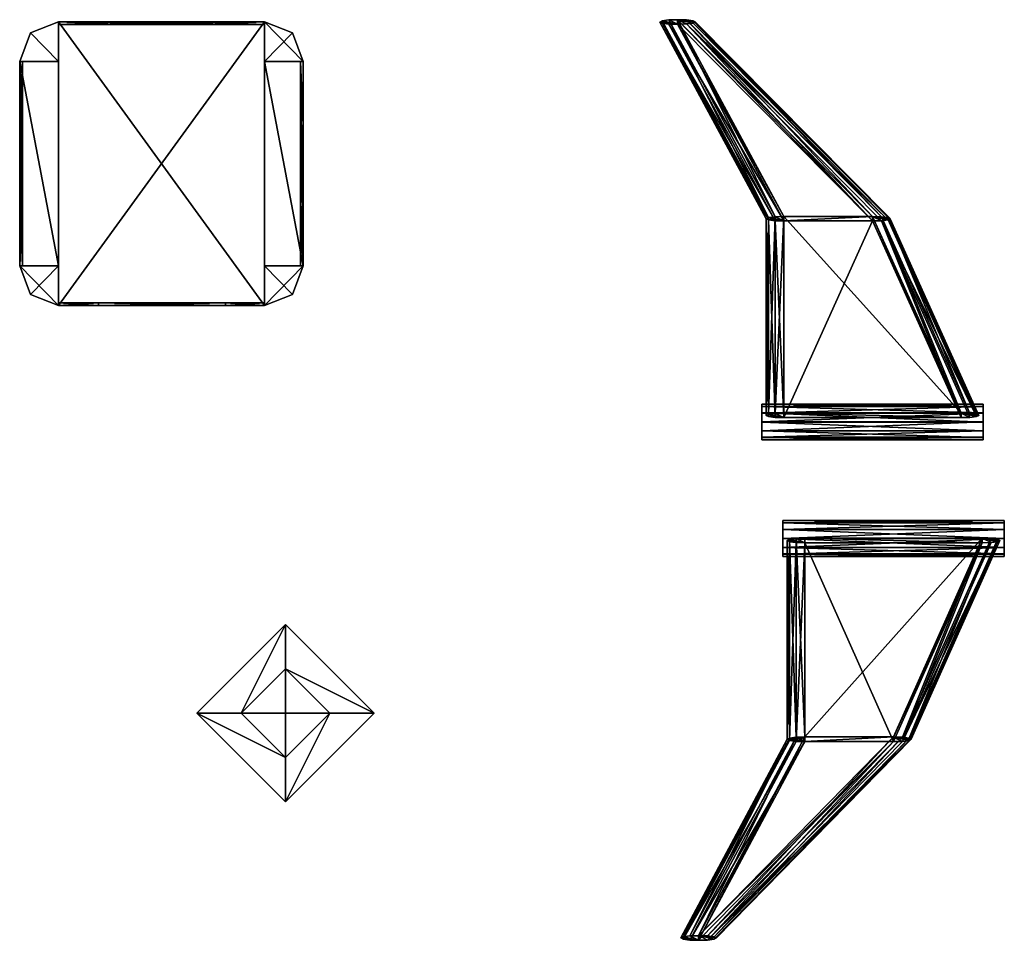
# Model space of a CAD drawing. Extents: x -768 to 1408, y -2048 to 918.
# Tile 18 of 27: x 384 to 1273, y -1085 to -254. Entities that reach past the tile are written whole.
import ezdxf

# ---------------------------------------------------------------- set-up
doc = ezdxf.new("R2010")
doc.units = 0

msp = doc.modelspace()

# ---------------------------------------------------------------- meshes
at = {"layer": 'OBJECT004', "color": 50}
mesh = msp.add_polyface(dxfattribs=at)
corners = [(544, -880), (624, -960), (704, -880), (624, -800), (664, -880, 16), (624, -840, 16), (624, -920, 16), (584, -880, 16)]
mesh.append_faces([[corners[k] for k in face] for face in [(1, 3, 0), (2, 5, 3), (1, 4, 2), (0, 6, 1), (3, 7, 0), (4, 7, 5)]], dxfattribs={"vtx0": -1})
mesh.append_faces([[corners[k] for k in face] for face in [(1, 2, 3), (2, 4, 5), (1, 6, 4), (0, 7, 6), (3, 5, 7), (4, 6, 7)]], dxfattribs={"vtx2": -1})
at = {"layer": 'OBJECT127', "color": 50}
mesh = msp.add_polyface(dxfattribs=at)
corners = [(1093, -901.480042, -176.376785), (1093, -722.139832, -128.753464), (1093, -726.320007, -113.298988), (1093, -905.660034, -160.921982), (1253, -722.139526, -128.754776), (1173, -901.479736, -176.378098), (1173, -905.660034, -160.921982), (1253, -726.320007, -113.298988)]
mesh.append_faces([[corners[k] for k in face] for face in [(1, 3, 0), (5, 7, 4), (0, 4, 1), (2, 6, 3), (1, 7, 2), (5, 3, 6)]], dxfattribs={"vtx0": -1})
mesh.append_faces([[corners[k] for k in face] for face in [(1, 2, 3), (5, 6, 7), (0, 5, 4), (2, 7, 6), (1, 4, 7), (5, 0, 3)]], dxfattribs={"vtx2": -1})
at = {"layer": 'OBJECT128', "color": 50}
mesh = msp.add_polyface(dxfattribs=at)
corners = [(1261, -722.40979, -127.790489), (1253, -722.140137, -128.755417), (1173, -901.488892, -176.378296), (1181, -901.749512, -175.411591), (1173, -905.658142, -160.923248), (1253, -726.32019, -113.298271), (1181, -905.397644, -161.891769), (1187, -904.617859, -164.781586), (1189, -903.572998, -168.654266), (1187, -902.53241, -172.5112), (1267, -723.200195, -124.890709), (1269, -724.245667, -121.032852), (1267, -725.290039, -117.162735), (1261, -726.06604, -114.269035)]
mesh.append_faces([[corners[k] for k in face] for face in [(1, 3, 0), (2, 5, 4), (2, 9, 3), (1, 13, 5), (5, 6, 4), (12, 6, 13), (7, 11, 8), (10, 8, 11), (0, 9, 10)]], dxfattribs={"vtx0": -1})
mesh.append_faces([[corners[k] for k in face] for face in [(2, 6, 7), (2, 7, 8), (2, 8, 9), (1, 10, 11), (1, 11, 12), (1, 12, 13)]], dxfattribs={"vtx0": -1, "vtx2": -1})
mesh.append_faces([[corners[k] for k in face] for face in [(1, 2, 3), (2, 1, 5), (2, 4, 6), (1, 0, 10), (5, 13, 6), (12, 7, 6), (7, 12, 11), (10, 9, 8), (0, 3, 9)]], dxfattribs={"vtx2": -1})
at = {"layer": 'OBJECT129', "color": 50}
mesh = msp.add_polyface(dxfattribs=at)
corners = [(1093, -722.140015, -128.753937), (1093, -901.480591, -176.376114), (1093, -905.669983, -160.922058), (1093, -726.320313, -113.297882), (1085, -726.059937, -114.266205), (1085, -905.406555, -161.889969), (1085, -901.742126, -175.406906), (1085, -722.403564, -127.785202), (1079, -902.524719, -172.514297), (1077, -903.572388, -168.649048), (1079, -904.620911, -164.783371), (1079, -725.277954, -117.162941), (1077, -724.233459, -121.026207), (1079, -723.187012, -124.8937)]
mesh.append_faces([[corners[k] for k in face] for face in [(1, 3, 0), (3, 5, 4), (1, 7, 6), (1, 5, 2), (3, 7, 0), (6, 13, 8), (12, 8, 13), (11, 9, 12), (4, 10, 11)]], dxfattribs={"vtx0": -1})
mesh.append_faces([[corners[k] for k in face] for face in [(1, 8, 9), (1, 9, 10), (1, 10, 5), (3, 11, 12), (3, 12, 13), (3, 13, 7)]], dxfattribs={"vtx0": -1, "vtx2": -1})
mesh.append_faces([[corners[k] for k in face] for face in [(1, 2, 3), (3, 2, 5), (1, 0, 7), (1, 6, 8), (3, 4, 11), (6, 7, 13), (12, 9, 8), (11, 10, 9), (4, 5, 10)]], dxfattribs={"vtx2": -1})
at = {"layer": 'OBJECT130', "color": 50}
mesh = msp.add_polyface(dxfattribs=at)
corners = [(1173, -901.478882, -176.376465), (1093, -901.478882, -176.376465), (997, -1080.822998, -224), (997, -1085, -208.543182), (1093, -905.658936, -160.921143), (1173, -905.658936, -160.921143)]
mesh.append_faces([[corners[k] for k in face] for face in [(1, 2, 0), (4, 5, 3)]])
mesh.append_faces([[corners[k] for k in face] for face in [(1, 3, 2), (0, 4, 1), (2, 5, 0)]], dxfattribs={"vtx0": -1})
mesh.append_faces([[corners[k] for k in face] for face in [(1, 4, 3), (0, 5, 4), (2, 3, 5)]], dxfattribs={"vtx2": -1})
at = {"layer": 'OBJECT131', "color": 50}
mesh = msp.add_polyface(dxfattribs=at)
corners = [(1085, -905.397522, -161.885635), (1093, -905.657471, -160.920776), (997, -1084.979736, -208.540878), (989.015442, -1084.730225, -209.505768), (997, -1080.819946, -224), (1093, -901.479919, -176.378586), (1079, -904.614868, -164.789093), (1077, -903.571289, -168.64856), (1079, -902.527039, -172.508713), (1085, -901.741333, -175.411057), (989, -1081.089111, -223.036453), (983, -1081.877319, -220.135757), (981, -1082.920532, -216.268219), (983, -1083.954102, -212.41748)]
mesh.append_faces([[corners[k] for k in face] for face in [(1, 3, 0), (2, 5, 4), (1, 9, 5), (2, 13, 3), (4, 9, 10), (10, 8, 11), (7, 11, 8), (6, 12, 7), (0, 13, 6)]], dxfattribs={"vtx0": -1})
mesh.append_faces([[corners[k] for k in face] for face in [(1, 6, 7), (1, 7, 8), (1, 8, 9), (2, 10, 11), (2, 11, 12), (2, 12, 13)]], dxfattribs={"vtx0": -1, "vtx2": -1})
mesh.append_faces([[corners[k] for k in face] for face in [(1, 2, 3), (2, 1, 5), (1, 0, 6), (2, 4, 10), (4, 5, 9), (10, 9, 8), (7, 12, 11), (6, 13, 12), (0, 3, 13)]], dxfattribs={"vtx2": -1})
at = {"layer": 'OBJECT132', "color": 50}
mesh = msp.add_polyface(dxfattribs=at)
corners = [(1181, -901.741211, -175.409119), (1173, -901.480713, -176.376801), (997.041138, -1080.779663, -223.988266), (1005.043518, -1081.050171, -223.022324), (997, -1085, -208.541321), (1172.989746, -905.671326, -160.916321), (1187, -902.525879, -172.509521), (1189, -903.570801, -168.652969), (1187, -904.61499, -164.802322), (1180.97168, -905.407837, -161.882507), (1005, -1084.74231, -209.511047), (1011, -1083.953003, -212.417694), (1013, -1082.901978, -216.270294), (1011, -1081.843872, -220.136749)]
mesh.append_faces([[corners[k] for k in face] for face in [(1, 3, 0), (2, 5, 4), (1, 9, 5), (2, 13, 3), (5, 10, 4), (10, 8, 11), (11, 7, 12), (6, 12, 7), (0, 13, 6)]], dxfattribs={"vtx0": -1})
mesh.append_faces([[corners[k] for k in face] for face in [(1, 6, 7), (1, 7, 8), (1, 8, 9), (2, 10, 11), (2, 11, 12), (2, 12, 13)]], dxfattribs={"vtx0": -1, "vtx2": -1})
mesh.append_faces([[corners[k] for k in face] for face in [(1, 2, 3), (2, 1, 5), (1, 0, 6), (2, 4, 10), (5, 9, 10), (10, 9, 8), (11, 8, 7), (6, 13, 12), (0, 3, 13)]], dxfattribs={"vtx2": -1})
at = {"layer": 'OBJECT133', "color": 50}
mesh = msp.add_polyface(dxfattribs=at)
corners = [(1073, -730.474731, -107.497932), (1073, -736.249878, -113.421936), (1073, -738.541138, -121.352768), (1073, -736.322083, -129.546951), (1073, -730.340027, -135.279999), (1073, -722.341003, -137.548004), (1073, -714.07135, -135.351349), (1073, -708.291016, -129.424072), (1073, -706, -121.492569), (1073, -708.220764, -113.296234), (1073, -714.197754, -107.566216), (1073, -722.199524, -105.299149), (1273, -736.322083, -129.546951), (1273, -738.541138, -121.352768), (1273, -736.251526, -113.427528), (1273, -730.46991, -107.496918), (1273, -722.197815, -105.29895), (1273, -714.188232, -107.568237), (1273, -708.223328, -113.286636), (1273, -706, -121.49353), (1273, -708.290161, -129.423218), (1273, -714.071289, -135.351334), (1273, -722.341003, -137.548004), (1273, -730.340027, -135.279999)]
mesh.append_faces([[corners[k] for k in face] for face in [(1, 11, 0), (13, 23, 12), (12, 2, 13), (13, 1, 14), (14, 0, 15), (11, 15, 0), (10, 16, 11), (9, 17, 10), (8, 18, 9), (7, 19, 8), (6, 20, 7), (5, 21, 6), (4, 22, 5), (3, 23, 4)]], dxfattribs={"vtx0": -1})
mesh.append_faces([[corners[k] for k in face] for face in [(1, 3, 4), (1, 4, 5), (1, 5, 6), (1, 6, 7), (1, 7, 8), (1, 8, 9), (1, 9, 10), (1, 10, 11), (13, 15, 16), (13, 16, 17), (13, 17, 18), (13, 18, 19), (13, 19, 20), (13, 20, 21), (13, 21, 22), (13, 22, 23)]], dxfattribs={"vtx0": -1, "vtx2": -1})
mesh.append_faces([[corners[k] for k in face] for face in [(1, 2, 3), (13, 14, 15), (12, 3, 2), (13, 2, 1), (14, 1, 0), (11, 16, 15), (10, 17, 16), (9, 18, 17), (8, 19, 18), (7, 20, 19), (6, 21, 20), (5, 22, 21), (4, 23, 22), (3, 12, 23)]], dxfattribs={"vtx2": -1})
at = {"layer": 'OBJECT134', "color": 50}
mesh = msp.add_polyface(dxfattribs=at)
corners = [(1074, -613.22998, -128.753021), (1074, -435.680023, -176.375015), (1074, -431.549774, -160.920181), (1074, -609.090027, -113.297112), (1154, -435.680023, -176.375015), (1234, -613.22998, -128.753021), (1234, -609.090515, -113.298996), (1154, -431.550293, -160.922058)]
mesh.append_faces([[corners[k] for k in face] for face in [(1, 3, 0), (5, 7, 4), (2, 6, 3), (0, 4, 1), (5, 3, 6), (1, 7, 2)]], dxfattribs={"vtx0": -1})
mesh.append_faces([[corners[k] for k in face] for face in [(1, 2, 3), (5, 6, 7), (2, 7, 6), (0, 5, 4), (5, 0, 3), (1, 4, 7)]], dxfattribs={"vtx2": -1})
at = {"layer": 'OBJECT135', "color": 50}
mesh = msp.add_polyface(dxfattribs=at)
corners = [(1242, -609.350647, -114.264671), (1234, -609.090881, -113.297569), (1154, -431.539124, -160.921814), (1162, -431.79895, -161.888336), (1154, -435.679474, -176.377258), (1234, -613.229919, -128.755051), (1162, -435.421387, -175.411087), (1168, -434.64505, -172.509415), (1170, -433.611633, -168.649673), (1168, -432.57663, -164.78595), (1248, -610.126343, -117.159683), (1250, -611.161621, -121.02504), (1248, -612.195496, -124.886711), (1242, -612.972107, -127.789307)]
mesh.append_faces([[corners[k] for k in face] for face in [(1, 3, 0), (2, 5, 4), (2, 9, 3), (1, 13, 5), (5, 6, 4), (12, 6, 13), (11, 7, 12), (10, 8, 11), (0, 9, 10)]], dxfattribs={"vtx0": -1})
mesh.append_faces([[corners[k] for k in face] for face in [(2, 6, 7), (2, 7, 8), (2, 8, 9), (1, 10, 11), (1, 11, 12), (1, 12, 13)]], dxfattribs={"vtx0": -1, "vtx2": -1})
mesh.append_faces([[corners[k] for k in face] for face in [(1, 2, 3), (2, 1, 5), (2, 4, 6), (1, 0, 10), (5, 13, 6), (12, 7, 6), (11, 8, 7), (10, 9, 8), (0, 3, 9)]], dxfattribs={"vtx2": -1})
at = {"layer": 'OBJECT136', "color": 50}
mesh = msp.add_polyface(dxfattribs=at)
corners = [(1161.97644, -431.798859, -161.882736), (1154, -431.549347, -160.921539), (978.012329, -254.020676, -208.539795), (986, -254.27002, -209.502289), (978, -258.14093, -224), (1154, -435.678223, -176.376053), (1167.989868, -432.570496, -164.787308), (1169.98999, -433.599548, -168.645447), (1167.979004, -434.636658, -172.52002), (1162, -435.414734, -175.411606), (986, -257.876984, -223.036728), (992, -257.098541, -220.136078), (994, -256.067688, -216.274872), (991.989807, -255.036514, -212.398956)]
mesh.append_faces([[corners[k] for k in face] for face in [(1, 3, 0), (2, 5, 4), (1, 9, 5), (2, 13, 3), (5, 10, 4), (10, 8, 11), (7, 11, 8), (6, 12, 7), (0, 13, 6)]], dxfattribs={"vtx0": -1})
mesh.append_faces([[corners[k] for k in face] for face in [(1, 6, 7), (1, 7, 8), (1, 8, 9), (2, 10, 11), (2, 11, 12), (2, 12, 13)]], dxfattribs={"vtx0": -1, "vtx2": -1})
mesh.append_faces([[corners[k] for k in face] for face in [(1, 2, 3), (2, 1, 5), (1, 0, 6), (2, 4, 10), (5, 9, 10), (10, 9, 8), (7, 12, 11), (6, 13, 12), (0, 3, 13)]], dxfattribs={"vtx2": -1})
at = {"layer": 'OBJECT137', "color": 50}
mesh = msp.add_polyface(dxfattribs=at)
corners = [(1154, -431.548737, -160.920425), (1074, -431.548737, -160.920425), (978.010559, -254.019012, -208.537994), (977.987915, -258.125519, -224), (1074, -435.67868, -176.375), (1154, -435.67868, -176.375)]
mesh.append_faces([[corners[k] for k in face] for face in [(1, 2, 0), (4, 5, 3)]])
mesh.append_faces([[corners[k] for k in face] for face in [(3, 1, 4), (4, 0, 5), (5, 2, 3)]], dxfattribs={"vtx0": -1})
mesh.append_faces([[corners[k] for k in face] for face in [(3, 2, 1), (4, 1, 0), (5, 0, 2)]], dxfattribs={"vtx2": -1})
at = {"layer": 'OBJECT138', "color": 50}
mesh = msp.add_polyface(dxfattribs=at)
corners = [(1066, -435.418915, -175.410065), (1074, -435.678528, -176.375732), (978.01825, -258.179871, -223.986557), (970.019653, -257.919098, -223.021317), (978, -254, -208.54303), (1074, -431.540527, -160.921234), (1060, -434.642456, -172.512421), (1058, -433.60672, -168.646118), (1060, -432.572083, -164.782089), (1066, -431.797852, -161.888489), (970, -254.261368, -209.50882), (964, -255.045212, -212.403366), (962, -256.092529, -216.272247), (964, -257.132843, -220.116196)]
mesh.append_faces([[corners[k] for k in face] for face in [(1, 3, 0), (2, 5, 4), (1, 9, 5), (2, 13, 3), (4, 9, 10), (10, 8, 11), (11, 7, 12), (6, 12, 7), (0, 13, 6)]], dxfattribs={"vtx0": -1})
mesh.append_faces([[corners[k] for k in face] for face in [(1, 6, 7), (1, 7, 8), (1, 8, 9), (2, 10, 11), (2, 11, 12), (2, 12, 13)]], dxfattribs={"vtx0": -1, "vtx2": -1})
mesh.append_faces([[corners[k] for k in face] for face in [(1, 2, 3), (2, 1, 5), (1, 0, 6), (2, 4, 10), (4, 5, 9), (10, 9, 8), (11, 8, 7), (6, 13, 12), (0, 3, 13)]], dxfattribs={"vtx2": -1})
at = {"layer": 'OBJECT139', "color": 50}
mesh = msp.add_polyface(dxfattribs=at)
corners = [(1074, -435.680847, -176.372803), (1074, -613.230225, -128.750961), (1074, -609.090332, -113.299072), (1074, -431.550751, -160.922485), (1065.987183, -612.969849, -127.782593), (1065.987915, -435.419983, -175.404663), (1066, -431.805328, -161.885406), (1066, -609.347351, -114.261833), (1060, -432.579132, -164.779922), (1058, -433.612518, -168.648392), (1060, -434.644257, -172.507736), (1060, -612.193542, -124.886909), (1058, -611.15863, -121.025185), (1060, -610.121521, -117.153297)]
mesh.append_faces([[corners[k] for k in face] for face in [(1, 3, 0), (1, 5, 4), (3, 7, 6), (0, 10, 5), (1, 7, 2), (6, 13, 8), (8, 12, 9), (9, 11, 10), (4, 10, 11)]], dxfattribs={"vtx0": -1})
mesh.append_faces([[corners[k] for k in face] for face in [(0, 6, 8), (0, 8, 9), (0, 9, 10), (1, 11, 12), (1, 12, 13), (1, 13, 7)]], dxfattribs={"vtx0": -1, "vtx2": -1})
mesh.append_faces([[corners[k] for k in face] for face in [(1, 2, 3), (1, 0, 5), (3, 2, 7), (0, 3, 6), (1, 4, 11), (6, 7, 13), (8, 13, 12), (9, 12, 11), (4, 5, 10)]], dxfattribs={"vtx2": -1})
at = {"layer": 'OBJECT140', "color": 50}
mesh = msp.add_polyface(dxfattribs=at)
corners = [(1054, -631.012085, -113.303986), (1054, -633.210876, -121.48941), (1054, -630.940735, -129.425751), (1054, -625.209229, -135.350342), (1054, -617.030762, -137.547211), (1054, -609.10144, -135.279434), (1054, -603.189575, -129.547592), (1054, -601, -121.369576), (1054, -603.259949, -113.423065), (1054, -608.983643, -107.49131), (1054, -617.169006, -105.298271), (1054, -625.08551, -107.564423), (1254, -617.030762, -137.547211), (1254, -625.209229, -135.350342), (1254, -630.939758, -129.426773), (1254, -633.210815, -121.487213), (1254, -631.012756, -113.30468), (1254, -625.085022, -107.564003), (1254, -617.170471, -105.298401), (1254, -608.982971, -107.492012), (1254, -603.259949, -113.423073), (1254, -601, -121.370369), (1254, -603.189026, -129.547073), (1254, -609.10144, -135.279434)]
mesh.append_faces([[corners[k] for k in face] for face in [(1, 11, 0), (13, 23, 12), (3, 12, 4), (13, 2, 14), (14, 1, 15), (15, 0, 16), (11, 16, 0), (10, 17, 11), (9, 18, 10), (8, 19, 9), (7, 20, 8), (6, 21, 7), (5, 22, 6), (4, 23, 5)]], dxfattribs={"vtx0": -1})
mesh.append_faces([[corners[k] for k in face] for face in [(1, 3, 4), (1, 4, 5), (1, 5, 6), (1, 6, 7), (1, 7, 8), (1, 8, 9), (1, 9, 10), (1, 10, 11), (13, 15, 16), (13, 16, 17), (13, 17, 18), (13, 18, 19), (13, 19, 20), (13, 20, 21), (13, 21, 22), (13, 22, 23)]], dxfattribs={"vtx0": -1, "vtx2": -1})
mesh.append_faces([[corners[k] for k in face] for face in [(1, 2, 3), (13, 14, 15), (3, 13, 12), (13, 3, 2), (14, 2, 1), (15, 1, 0), (11, 17, 16), (10, 18, 17), (9, 19, 18), (8, 20, 19), (7, 21, 20), (6, 22, 21), (5, 23, 22), (4, 12, 23)]], dxfattribs={"vtx2": -1})
at = {"layer": 'OBJECT200', "color": 50}
mesh = msp.add_polyface(dxfattribs=at)
corners = [(569.961975, -512, 125.792999), (455.246094, -512, 125.792999), (455.246094, -509.537994, 125.792999), (569.961975, -509.537994, 125.792999), (455.246094, -512, 115.862), (569.961975, -512, 115.862), (569.961975, -509.537994, 115.862), (455.246094, -509.537994, 115.862)]
mesh.append_faces([[corners[k] for k in face] for face in [(1, 3, 0), (1, 5, 4), (3, 7, 6), (2, 4, 7), (0, 6, 5), (7, 5, 6)]], dxfattribs={"vtx0": -1})
mesh.append_faces([[corners[k] for k in face] for face in [(1, 2, 3), (1, 0, 5), (3, 2, 7), (2, 1, 4), (0, 3, 6), (7, 4, 5)]], dxfattribs={"vtx2": -1})
at = {"layer": 'OBJECT201', "color": 50}
mesh = msp.add_polyface(dxfattribs=at)
corners = [(569.961975, -512, 12.1379), (455.246094, -512, 12.1379), (455.246094, -509.537994, 12.1379), (569.961975, -509.537994, 12.1379), (455.246094, -512, 2.20689), (569.961975, -512, 2.20689), (569.961975, -509.537994, 2.20689), (455.246094, -509.537994, 2.20689)]
mesh.append_faces([[corners[k] for k in face] for face in [(1, 3, 0), (1, 5, 4), (3, 7, 6), (2, 4, 7), (0, 6, 5), (7, 5, 6)]], dxfattribs={"vtx0": -1})
mesh.append_faces([[corners[k] for k in face] for face in [(1, 2, 3), (1, 0, 5), (3, 2, 7), (2, 1, 4), (0, 3, 6), (7, 4, 5)]], dxfattribs={"vtx2": -1})
at = {"layer": 'OBJECT202', "color": 50}
mesh = msp.add_polyface(dxfattribs=at)
corners = [(419.019012, -256), (393.657898, -265.848602), (384, -291.691986), (419.019012, -291.691986), (384, -291.691986, 128), (393.657898, -265.848602, 128), (419.019012, -256, 128), (419.019012, -291.691986, 128)]
mesh.append_faces([[corners[k] for k in face] for face in [(1, 3, 0), (5, 7, 4), (1, 4, 2), (0, 5, 1), (3, 6, 0), (2, 7, 3)]], dxfattribs={"vtx0": -1})
mesh.append_faces([[corners[k] for k in face] for face in [(1, 2, 3), (5, 6, 7), (1, 5, 4), (0, 6, 5), (3, 7, 6), (2, 4, 7)]], dxfattribs={"vtx2": -1})
at = {"layer": 'OBJECT203', "color": 50}
mesh = msp.add_polyface(dxfattribs=at)
corners = [(630.340515, -265.846405), (604.981018, -256), (604.981018, -291.691986), (640, -291.691986), (604.981018, -256, 128), (630.340515, -265.846405, 128), (640, -291.691986, 128), (604.981018, -291.691986, 128)]
mesh.append_faces([[corners[k] for k in face] for face in [(1, 3, 0), (5, 7, 4), (0, 4, 1), (3, 5, 0), (2, 6, 3), (1, 7, 2)]], dxfattribs={"vtx0": -1})
mesh.append_faces([[corners[k] for k in face] for face in [(1, 2, 3), (5, 6, 7), (0, 5, 4), (3, 6, 5), (2, 7, 6), (1, 4, 7)]], dxfattribs={"vtx2": -1})
at = {"layer": 'OBJECT204', "color": 50}
mesh = msp.add_polyface(dxfattribs=at)
corners = [(604.981018, -512, 125.792999), (569.960938, -512, 125.792999), (569.960938, -509.537994, 125.792999), (604.981018, -509.537994, 125.792999), (604.981018, -509.537994, 2.20689), (569.960938, -509.537994, 2.20689), (569.960938, -512, 2.20689), (604.981018, -512, 2.20689)]
mesh.append_faces([[corners[k] for k in face] for face in [(1, 3, 0), (5, 7, 4), (6, 0, 7), (4, 2, 5), (5, 1, 6), (7, 3, 4)]], dxfattribs={"vtx0": -1})
mesh.append_faces([[corners[k] for k in face] for face in [(1, 2, 3), (5, 6, 7), (6, 1, 0), (4, 3, 2), (5, 2, 1), (7, 0, 3)]], dxfattribs={"vtx2": -1})
at = {"layer": 'OBJECT205', "color": 50}
mesh = msp.add_polyface(dxfattribs=at)
corners = [(455.246094, -512, 125.792999), (419.019012, -512, 125.792999), (419.019012, -509.537994, 125.792999), (455.246094, -509.537994, 125.792999), (455.246094, -509.537994, 2.20689), (419.019012, -509.537994, 2.20689), (419.019012, -512, 2.20689), (455.246094, -512, 2.20689)]
mesh.append_faces([[corners[k] for k in face] for face in [(1, 3, 0), (5, 7, 4), (6, 0, 7), (4, 2, 5), (7, 3, 4), (5, 1, 6)]], dxfattribs={"vtx0": -1})
mesh.append_faces([[corners[k] for k in face] for face in [(1, 2, 3), (5, 6, 7), (6, 1, 0), (4, 3, 2), (7, 0, 3), (5, 2, 1)]], dxfattribs={"vtx2": -1})
at = {"layer": 'OBJECT206', "color": 50}
mesh = msp.add_polyface(dxfattribs=at)
corners = [(604.981018, -476.308014), (604.981018, -512), (630.338501, -502.154633), (640, -476.308014), (640, -476.308014, 128), (630.338501, -502.154633, 128), (604.981018, -512, 128), (604.981018, -476.308014, 128)]
mesh.append_faces([[corners[k] for k in face] for face in [(1, 3, 0), (5, 7, 4), (2, 4, 3), (1, 5, 2), (0, 6, 1), (3, 7, 0)]], dxfattribs={"vtx0": -1})
mesh.append_faces([[corners[k] for k in face] for face in [(1, 2, 3), (5, 6, 7), (2, 5, 4), (1, 6, 5), (0, 7, 6), (3, 4, 7)]], dxfattribs={"vtx2": -1})
at = {"layer": 'OBJECT207', "color": 50}
mesh = msp.add_polyface(dxfattribs=at)
corners = [(419.019012, -476.308014), (384, -476.308014), (393.658325, -502.153198), (419.019012, -512), (419.019012, -512, 128), (393.658325, -502.153198, 128), (384, -476.308014, 128), (419.019012, -476.308014, 128)]
mesh.append_faces([[corners[k] for k in face] for face in [(1, 3, 0), (5, 7, 4), (2, 4, 3), (1, 5, 2), (0, 6, 1), (3, 7, 0)]], dxfattribs={"vtx0": -1})
mesh.append_faces([[corners[k] for k in face] for face in [(1, 2, 3), (5, 6, 7), (2, 5, 4), (1, 6, 5), (0, 7, 6), (3, 4, 7)]], dxfattribs={"vtx2": -1})
at = {"layer": 'OBJECT208', "color": 50}
mesh = msp.add_polyface(dxfattribs=at)
corners = [(384, -418.462006, 87.172401), (384, -349.539063, 87.172401), (386.415009, -349.539063, 87.172401), (386.415009, -418.462006, 87.172401), (384, -349.539063, 40.827599), (384, -418.462006, 40.827599), (386.415009, -418.462006, 40.827599), (386.415009, -349.539063, 40.827599)]
mesh.append_faces([[corners[k] for k in face] for face in [(1, 3, 0), (5, 7, 4), (4, 0, 5), (6, 2, 7), (7, 1, 4), (5, 3, 6)]], dxfattribs={"vtx0": -1})
mesh.append_faces([[corners[k] for k in face] for face in [(1, 2, 3), (5, 6, 7), (4, 1, 0), (6, 3, 2), (7, 2, 1), (5, 0, 3)]], dxfattribs={"vtx2": -1})
at = {"layer": 'OBJECT209', "color": 50}
mesh = msp.add_polyface(dxfattribs=at)
corners = [(637.585938, -418.462006, 87.172401), (637.585938, -349.539063, 87.172401), (640, -349.539063, 87.172401), (640, -418.462006, 87.172401), (637.585938, -349.539063, 40.827599), (637.585938, -418.462006, 40.827599), (640, -418.462006, 40.827599), (640, -349.539063, 40.827599)]
mesh.append_faces([[corners[k] for k in face] for face in [(1, 3, 0), (5, 7, 4), (4, 0, 5), (6, 2, 7), (7, 1, 4), (5, 3, 6)]], dxfattribs={"vtx0": -1})
mesh.append_faces([[corners[k] for k in face] for face in [(1, 2, 3), (5, 6, 7), (4, 1, 0), (6, 3, 2), (7, 2, 1), (5, 0, 3)]], dxfattribs={"vtx2": -1})
at = {"layer": 'OBJECT210', "color": 50}
mesh = msp.add_polyface(dxfattribs=at)
corners = [(478.1875, -258.462006, 87.172401), (478.1875, -256, 87.172401), (545.810974, -256, 87.172401), (545.810974, -258.462006, 87.172401), (478.1875, -256, 40.827599), (478.1875, -258.462006, 40.827599), (545.810974, -258.462006, 40.827599), (545.810974, -256, 40.827599)]
mesh.append_faces([[corners[k] for k in face] for face in [(1, 3, 0), (5, 7, 4), (4, 0, 5), (6, 2, 7), (7, 1, 4), (5, 3, 6)]], dxfattribs={"vtx0": -1})
mesh.append_faces([[corners[k] for k in face] for face in [(1, 2, 3), (5, 6, 7), (4, 1, 0), (6, 3, 2), (7, 2, 1), (5, 0, 3)]], dxfattribs={"vtx2": -1})
at = {"layer": 'OBJECT211', "color": 50}
mesh = msp.add_polyface(dxfattribs=at)
corners = [(419.019012, -291.691406, 125.792999), (384, -291.691406, 125.792999), (384, -476.308014, 125.792999), (419.019012, -476.308014, 125.792999), (419.019012, -291.691986, 128), (384, -291.691986, 128), (384, -476.308014, 128), (419.019012, -476.308014, 128)]
mesh.append_faces([[corners[k] for k in face] for face in [(1, 3, 0), (0, 5, 1), (5, 7, 6), (1, 6, 2), (0, 7, 4), (2, 7, 3)]], dxfattribs={"vtx0": -1})
mesh.append_faces([[corners[k] for k in face] for face in [(1, 2, 3), (0, 4, 5), (5, 4, 7), (1, 5, 6), (0, 3, 7), (2, 6, 7)]], dxfattribs={"vtx2": -1})
at = {"layer": 'OBJECT212', "color": 50}
mesh = msp.add_polyface(dxfattribs=at)
corners = [(604.981018, -256, 125.792999), (419.019531, -256, 125.792999), (419.019531, -512, 125.792999), (604.981018, -512, 125.792999), (419.019531, -256, 128), (604.981018, -256, 128), (419.019531, -512, 128), (604.981018, -512, 128)]
mesh.append_faces([[corners[k] for k in face] for face in [(1, 3, 0), (1, 5, 4), (2, 7, 3), (2, 4, 6), (6, 5, 7), (0, 7, 5)]], dxfattribs={"vtx0": -1})
mesh.append_faces([[corners[k] for k in face] for face in [(1, 2, 3), (1, 0, 5), (2, 6, 7), (2, 1, 4), (6, 4, 5), (0, 3, 7)]], dxfattribs={"vtx2": -1})
at = {"layer": 'OBJECT213', "color": 50}
mesh = msp.add_polyface(dxfattribs=at)
corners = [(640, -291.691406, 125.792999), (604.980469, -291.691406, 125.792999), (604.980469, -476.308014, 125.792999), (640, -476.308014, 125.792999), (640, -291.691986, 128), (604.980469, -291.691986, 128), (604.980469, -476.308014, 128), (640, -476.308014, 128)]
mesh.append_faces([[corners[k] for k in face] for face in [(1, 3, 0), (0, 5, 1), (5, 7, 6), (1, 6, 2), (0, 7, 4), (2, 7, 3)]], dxfattribs={"vtx0": -1})
mesh.append_faces([[corners[k] for k in face] for face in [(1, 2, 3), (0, 4, 5), (5, 4, 7), (1, 5, 6), (0, 3, 7), (2, 6, 7)]], dxfattribs={"vtx2": -1})
at = {"layer": 'OBJECT214', "color": 50}
mesh = msp.add_polyface(dxfattribs=at)
corners = [(384, -476.308014, 2.20689), (384, -291.691406, 2.20689), (419.019012, -291.691406, 2.20689), (419.019012, -476.308014, 2.20689), (384, -291.691986), (419.019012, -291.691986), (384, -476.308014), (419.019012, -476.308014)]
mesh.append_faces([[corners[k] for k in face] for face in [(1, 3, 0), (5, 1, 4), (4, 7, 5), (4, 0, 6), (2, 7, 3), (6, 3, 7)]], dxfattribs={"vtx0": -1})
mesh.append_faces([[corners[k] for k in face] for face in [(1, 2, 3), (5, 2, 1), (4, 6, 7), (4, 1, 0), (2, 5, 7), (6, 0, 3)]], dxfattribs={"vtx2": -1})
at = {"layer": 'OBJECT215', "color": 50}
mesh = msp.add_polyface(dxfattribs=at)
corners = [(604.981018, -512, 2.20689), (419.019531, -512, 2.20689), (419.019531, -256, 2.20689), (604.981018, -256, 2.20689), (419.019531, -256), (604.981018, -256), (604.981018, -512), (419.019531, -512)]
mesh.append_faces([[corners[k] for k in face] for face in [(1, 3, 0), (2, 5, 3), (7, 0, 6), (2, 7, 4), (4, 6, 5), (0, 5, 6)]], dxfattribs={"vtx0": -1})
mesh.append_faces([[corners[k] for k in face] for face in [(1, 2, 3), (2, 4, 5), (7, 1, 0), (2, 1, 7), (4, 7, 6), (0, 3, 5)]], dxfattribs={"vtx2": -1})
at = {"layer": 'OBJECT216', "color": 50}
mesh = msp.add_polyface(dxfattribs=at)
corners = [(604.980469, -476.308014, 2.20689), (604.980469, -291.691406, 2.20689), (640, -291.691406, 2.20689), (640, -476.308014, 2.20689), (604.980469, -291.691986), (640, -291.691986), (604.980469, -476.308014), (640, -476.308014)]
mesh.append_faces([[corners[k] for k in face] for face in [(1, 3, 0), (5, 1, 4), (4, 7, 5), (4, 0, 6), (2, 7, 3), (6, 3, 7)]], dxfattribs={"vtx0": -1})
mesh.append_faces([[corners[k] for k in face] for face in [(1, 2, 3), (5, 2, 1), (4, 6, 7), (4, 1, 0), (2, 5, 7), (6, 0, 3)]], dxfattribs={"vtx2": -1})
at = {"layer": 'OBJECT217', "color": 50}
mesh = msp.add_polyface(dxfattribs=at)
corners = [(419.019531, -258.462006, 87.172401), (419.019531, -258.462006, 125.792969), (604.981018, -258.462006, 125.792969), (604.981018, -258.462006, 87.172401), (604.981018, -256, 87.172401), (604.981018, -256, 125.792969), (419.019531, -256, 125.792969), (419.019531, -256, 87.172401)]
mesh.append_faces([[corners[k] for k in face] for face in [(1, 3, 0), (5, 7, 4), (1, 5, 2), (0, 6, 1), (4, 2, 5), (7, 3, 4)]], dxfattribs={"vtx0": -1})
mesh.append_faces([[corners[k] for k in face] for face in [(1, 2, 3), (5, 6, 7), (1, 6, 5), (0, 7, 6), (4, 3, 2), (7, 0, 3)]], dxfattribs={"vtx2": -1})
at = {"layer": 'OBJECT218', "color": 50}
mesh = msp.add_polyface(dxfattribs=at)
corners = [(604.981018, -258.462006, 40.827599), (604.981018, -258.462006, 2.207031), (419.019531, -258.462006, 2.207031), (419.019531, -258.462006, 40.827599), (419.019531, -256, 40.827599), (419.019531, -256, 2.207031), (604.981018, -256, 2.207031), (604.981018, -256, 40.827599)]
mesh.append_faces([[corners[k] for k in face] for face in [(1, 3, 0), (5, 7, 4), (5, 1, 6), (2, 4, 3), (6, 0, 7), (3, 7, 0)]], dxfattribs={"vtx0": -1})
mesh.append_faces([[corners[k] for k in face] for face in [(1, 2, 3), (5, 6, 7), (5, 2, 1), (2, 5, 4), (6, 1, 0), (3, 4, 7)]], dxfattribs={"vtx2": -1})
at = {"layer": 'OBJECT219', "color": 50}
mesh = msp.add_polyface(dxfattribs=at)
corners = [(604.980469, -258.462006, 87.171875), (604.980469, -258.462006, 40.827599), (545.810974, -258.462006, 40.827599), (545.810974, -258.462006, 87.171875), (545.810974, -256, 40.827599), (604.980469, -256, 40.827599), (604.980469, -256, 87.171875), (545.810974, -256, 87.171875)]
mesh.append_faces([[corners[k] for k in face] for face in [(1, 3, 0), (5, 7, 4), (5, 0, 6), (3, 6, 0), (4, 1, 5), (2, 7, 3)]], dxfattribs={"vtx0": -1})
mesh.append_faces([[corners[k] for k in face] for face in [(1, 2, 3), (5, 6, 7), (5, 1, 0), (3, 7, 6), (4, 2, 1), (2, 4, 7)]], dxfattribs={"vtx2": -1})
at = {"layer": 'OBJECT220', "color": 50}
mesh = msp.add_polyface(dxfattribs=at)
corners = [(478.188995, -258.462006, 40.827599), (419.019531, -258.462006, 40.827599), (419.019531, -258.462006, 87.171875), (478.188995, -258.462006, 87.171875), (419.019531, -256, 87.171875), (419.019531, -256, 40.827599), (478.188995, -256, 40.827599), (478.188995, -256, 87.171875)]
mesh.append_faces([[corners[k] for k in face] for face in [(1, 3, 0), (5, 7, 4), (1, 4, 2), (2, 7, 3), (5, 0, 6), (6, 3, 7)]], dxfattribs={"vtx0": -1})
mesh.append_faces([[corners[k] for k in face] for face in [(1, 2, 3), (5, 6, 7), (1, 5, 4), (2, 4, 7), (5, 1, 0), (6, 0, 3)]], dxfattribs={"vtx2": -1})
at = {"layer": 'OBJECT221', "color": 50}
mesh = msp.add_polyface(dxfattribs=at)
corners = [(386.415009, -476.308014, 87.172401), (386.415009, -476.308014, 125.792969), (386.415009, -291.691406, 125.792969), (386.415009, -291.691406, 87.172401), (384, -476.308014, 125.792999), (384, -291.691406, 125.792999), (384, -291.691986, 87.172401), (384, -476.308014, 87.172401)]
mesh.append_faces([[corners[k] for k in face] for face in [(1, 3, 0), (5, 1, 4), (2, 6, 3), (5, 7, 6), (0, 4, 1), (3, 7, 0)]], dxfattribs={"vtx0": -1})
mesh.append_faces([[corners[k] for k in face] for face in [(1, 2, 3), (5, 2, 1), (2, 5, 6), (5, 4, 7), (0, 7, 4), (3, 6, 7)]], dxfattribs={"vtx2": -1})
at = {"layer": 'OBJECT222', "color": 50}
mesh = msp.add_polyface(dxfattribs=at)
corners = [(386.415009, -291.691406, 40.827599), (386.415009, -291.691406, 2.207031), (386.415009, -476.308014, 2.207031), (386.415009, -476.308014, 40.827599), (384, -291.691406, 2.20689), (384, -476.308014, 2.20689), (384, -291.691986, 40.827599), (384, -476.308014, 40.827599)]
mesh.append_faces([[corners[k] for k in face] for face in [(1, 3, 0), (1, 5, 2), (4, 0, 6), (5, 6, 7), (2, 7, 3), (6, 3, 7)]], dxfattribs={"vtx0": -1})
mesh.append_faces([[corners[k] for k in face] for face in [(1, 2, 3), (1, 4, 5), (4, 1, 0), (5, 4, 6), (2, 5, 7), (6, 0, 3)]], dxfattribs={"vtx2": -1})
at = {"layer": 'OBJECT223', "color": 50}
mesh = msp.add_polyface(dxfattribs=at)
corners = [(386.415009, -291.691406, 87.171875), (386.415009, -291.691406, 40.827599), (386.415009, -349.537994, 40.827599), (386.415009, -349.537994, 87.171875), (384, -291.691986, 87.171875), (384, -291.691986, 40.827599), (384, -349.537994, 40.827599), (384, -349.537994, 87.171875)]
mesh.append_faces([[corners[k] for k in face] for face in [(1, 3, 0), (5, 0, 4), (5, 7, 6), (4, 3, 7), (1, 6, 2), (2, 7, 3)]], dxfattribs={"vtx0": -1})
mesh.append_faces([[corners[k] for k in face] for face in [(1, 2, 3), (5, 1, 0), (5, 4, 7), (4, 0, 3), (1, 5, 6), (2, 6, 7)]], dxfattribs={"vtx2": -1})
at = {"layer": 'OBJECT224', "color": 50}
mesh = msp.add_polyface(dxfattribs=at)
corners = [(386.415009, -418.462006, 40.827599), (386.415009, -476.308594, 40.827599), (386.415009, -476.308594, 87.171875), (386.415009, -418.462006, 87.171875), (384, -476.308594, 87.171875), (384, -476.308594, 40.827599), (384, -418.462006, 40.827599), (384, -418.462006, 87.171875)]
mesh.append_faces([[corners[k] for k in face] for face in [(1, 3, 0), (5, 7, 4), (1, 4, 2), (7, 2, 4), (5, 0, 6), (6, 3, 7)]], dxfattribs={"vtx0": -1})
mesh.append_faces([[corners[k] for k in face] for face in [(1, 2, 3), (5, 6, 7), (1, 5, 4), (7, 3, 2), (5, 1, 0), (6, 0, 3)]], dxfattribs={"vtx2": -1})
at = {"layer": 'OBJECT225', "color": 50}
mesh = msp.add_polyface(dxfattribs=at)
corners = [(637.585938, -476.308014, 125.792999), (637.585938, -291.691406, 125.792999), (640, -291.691406, 125.792999), (640, -476.308014, 125.792999), (637.585022, -291.691406, 87.172401), (637.585022, -476.308014, 87.172401), (640, -291.691986, 87.172401), (640, -476.308014, 87.172401)]
mesh.append_faces([[corners[k] for k in face] for face in [(1, 3, 0), (1, 5, 4), (2, 4, 6), (3, 6, 7), (0, 7, 5), (4, 7, 6)]], dxfattribs={"vtx0": -1})
mesh.append_faces([[corners[k] for k in face] for face in [(1, 2, 3), (1, 0, 5), (2, 1, 4), (3, 2, 6), (0, 3, 7), (4, 5, 7)]], dxfattribs={"vtx2": -1})
at = {"layer": 'OBJECT226', "color": 50}
mesh = msp.add_polyface(dxfattribs=at)
corners = [(640, -291.691406, 2.20689), (637.585938, -291.691406, 2.20689), (637.585938, -476.308014, 2.20689), (640, -476.308014, 2.20689), (637.585022, -476.308014, 40.827599), (637.585022, -291.691406, 40.827599), (640, -291.691986, 40.827599), (640, -476.308014, 40.827599)]
mesh.append_faces([[corners[k] for k in face] for face in [(1, 3, 0), (2, 5, 4), (1, 6, 5), (0, 7, 6), (3, 4, 7), (5, 7, 4)]], dxfattribs={"vtx0": -1})
mesh.append_faces([[corners[k] for k in face] for face in [(1, 2, 3), (2, 1, 5), (1, 0, 6), (0, 3, 7), (3, 2, 4), (5, 6, 7)]], dxfattribs={"vtx2": -1})
at = {"layer": 'OBJECT227', "color": 50}
mesh = msp.add_polyface(dxfattribs=at)
corners = [(637.585022, -349.537994, 40.827599), (637.585022, -291.691406, 40.827599), (637.585022, -291.691406, 87.171875), (637.585022, -349.537994, 87.171875), (640, -291.691986, 40.827599), (640, -291.691986, 87.171875), (640, -349.537994, 40.827599), (640, -349.537994, 87.171875)]
mesh.append_faces([[corners[k] for k in face] for face in [(1, 3, 0), (1, 5, 2), (4, 7, 5), (2, 7, 3), (1, 6, 4), (6, 3, 7)]], dxfattribs={"vtx0": -1})
mesh.append_faces([[corners[k] for k in face] for face in [(1, 2, 3), (1, 4, 5), (4, 6, 7), (2, 5, 7), (1, 0, 6), (6, 0, 3)]], dxfattribs={"vtx2": -1})
at = {"layer": 'OBJECT228', "color": 50}
mesh = msp.add_polyface(dxfattribs=at)
corners = [(637.585022, -476.308594, 87.171875), (637.585022, -476.308594, 40.827599), (637.585022, -418.462006, 40.827599), (637.585022, -418.462006, 87.171875), (640, -418.462006, 40.827599), (640, -476.308594, 40.827599), (640, -476.308594, 87.171875), (640, -418.462006, 87.171875)]
mesh.append_faces([[corners[k] for k in face] for face in [(1, 3, 0), (5, 7, 4), (5, 0, 6), (3, 6, 0), (1, 4, 2), (2, 7, 3)]], dxfattribs={"vtx0": -1})
mesh.append_faces([[corners[k] for k in face] for face in [(1, 2, 3), (5, 6, 7), (5, 1, 0), (3, 7, 6), (1, 5, 4), (2, 4, 7)]], dxfattribs={"vtx2": -1})

doc.saveas('drawing.dxf')
